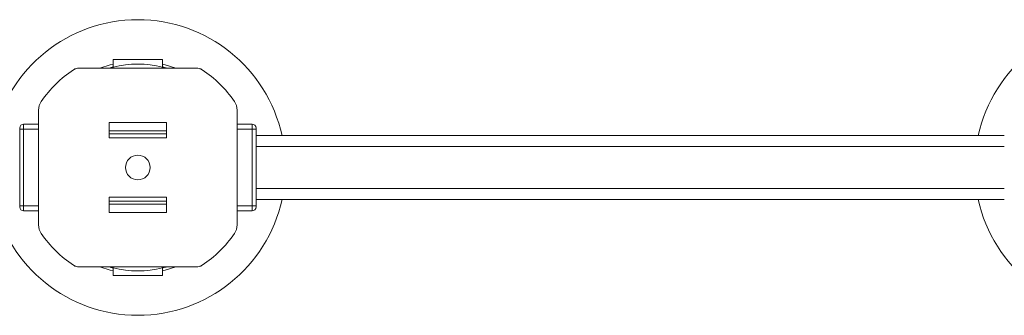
# Model space of a CAD drawing. Header units: millimetres. Extents: x -458 to 1924, y -69 to 431.
# Tile 19 of 49: x 290 to 490, y -69 to -9. Entities that reach past the tile are written whole.
import ezdxf

# ---------------------------------------------------------------- set-up
doc = ezdxf.new("R2010")
doc.units = ezdxf.units.MM

# ---------------------------------------------------------------- blocks, each defined once
blk = doc.blocks.new('Drawing View3')
at = {"color": 7, "linetype": 'Continuous', "lineweight": 18}
for p, q in [((234.29, 28.4), (224.29, 28.4)), ((224.29, 28.4), (224.29, 26.9)), ((234.29, 26.9), (234.29, 28.4)), ((241.27, 26.66), (217.3, 26.66)), ((224.29, 26.66), (224.29, 26.9)), ((234.29, 26.66), (234.29, 26.9)), ((209.13, -5.13), (209.13, 18.13)), ((249.44, -5.13), (249.44, 18.13)), ((205.29, 14.5), (205.29, 14.3)), ((205.29, 14.3), (206.09, 14.3)), ((205.29, 14.3), (205.29, -1.3)), ((206.09, 14.3), (206.09, 15.3)), ((206.09, 15.3), (209.13, 15.3)), ((206.09, -1.3), (206.09, 14.3)), ((209.13, 14.3), (206.09, 14.3)), ((235.09, 15.63), (223.49, 15.63)), ((223.49, 12.53), (223.49, 15.63)), ((235.09, 12.53), (235.09, 15.63)), ((252.49, 15.3), (249.44, 15.3)), ((252.49, 14.3), (249.44, 14.3)), ((252.49, 15.3), (252.49, 14.3)), ((253.29, 14.3), (252.49, 14.3)), ((252.49, 14.3), (252.49, -1.3)), ((253.29, 14.5), (253.29, 14.3)), ((253.29, 14.3), (253.29, -1.3)), ((223.49, 13.94), (235.09, 13.94)), ((223.49, 13.31), (235.09, 13.31)), ((223.49, 12.53), (235.09, 12.53)), ((405.29, 13), (253.29, 13)), ((253.29, 10.75), (405.29, 10.75)), ((253.29, 2.25), (405.29, 2.25)), ((223.49, 0.47), (235.09, 0.47)), ((223.49, 0.47), (223.49, -2.63)), ((235.09, 0.47), (235.09, -2.63)), ((205.29, -1.3), (205.29, -1.5)), ((205.29, -1.3), (206.09, -1.3)), ((206.09, -2.3), (206.09, -1.3)), ((206.09, -1.3), (209.13, -1.3)), ((223.49, -0.31), (235.09, -0.31)), ((223.49, -0.94), (235.09, -0.94)), ((252.49, -1.3), (249.44, -1.3)), ((252.49, -1.3), (252.49, -2.3)), ((253.29, -1.3), (252.49, -1.3)), ((253.29, 0), (405.29, 0)), ((253.29, -1.3), (253.29, -1.5)), ((206.09, -2.3), (209.13, -2.3)), ((235.09, -2.63), (223.49, -2.63)), ((252.49, -2.3), (249.44, -2.3)), ((241.27, -13.66), (217.3, -13.66)), ((224.29, -13.66), (224.29, -13.9)), ((224.29, -13.9), (224.29, -15.4)), ((234.29, -13.66), (234.29, -13.9)), ((234.29, -15.4), (234.29, -13.9)), ((224.29, -15.4), (234.29, -15.4))]:
    blk.add_line(p, q, dxfattribs=at)
at = {"color": 7, "linetype": 'Continuous', "lineweight": 18, "flags": 128}
for points in [[(224.29, 27.49), (223.7, 27.34), (221.59, 26.66)], [(236.99, 26.66), (234.87, 27.34), (234.29, 27.49)], [(221.59, -13.66), (223.7, -14.34), (224.29, -14.49)], [(234.29, -14.49), (234.87, -14.34), (236.99, -13.66)]]:
    blk.add_lwpolyline(points, dxfattribs=at)
at = {"color": 7, "linetype": 'Continuous', "lineweight": 18}
blk.add_circle((229.29, 6.5), 2.5, dxfattribs=at)
for centre, radius, start, end in [((229.29, 6.5), 30, 12.5133, 167.4867), ((429.29, 6.5), 30, 12.5133, 167.4867), ((229.29, 6.5), 23.76, 123.4328, 145.6131), ((217.3, 24.66), 2, 113.316, 123.4328), ((217.3, 24.66), 2, 103.6637, 113.3216), ((217.3, 24.65), 2, 90.0095, 103.6601), ((229.29, 6.5), 21, 76.2259, 103.7741), ((241.27, 24.65), 2, 76.3399, 89.9905), ((241.28, 24.66), 2, 66.6784, 76.3363), ((241.27, 24.66), 2, 56.5672, 66.684), ((229.29, 6.5), 23.76, 34.3869, 56.5672), ((212.29, 18.13), 3.16, 145.6131, 180), ((246.29, 18.13), 3.16, 360, 34.3869), ((206.09, 14.5), 0.8, 90, 180), ((252.49, 14.5), 0.8, 0, 90), ((229.29, 6.5), 30, 192.5133, 347.4867), ((429.29, 6.5), 30, 192.5133, 347.4867), ((206.09, -1.5), 0.8, 180, 270), ((252.49, -1.5), 0.8, 270, 0), ((212.29, -5.13), 3.16, 180, 214.3869), ((246.29, -5.13), 3.16, 325.6131, 0), ((229.29, 6.5), 23.76, 214.3869, 236.5672), ((229.29, 6.5), 23.76, 303.4328, 325.6131), ((217.3, -11.66), 2, 236.5672, 246.684), ((217.3, -11.66), 2, 246.6784, 256.3363), ((217.3, -11.65), 2, 256.3399, 269.9905), ((229.29, 6.5), 21, 256.2259, 283.7741), ((241.27, -11.65), 2, 270.0095, 283.6601), ((241.28, -11.66), 2, 283.6637, 293.3216), ((241.27, -11.66), 2, 293.316, 303.4328)]:
    blk.add_arc(centre, radius, start, end, dxfattribs=at)
for points, knots in [([(224.29, 26.9), (224.28, 26.89), (224.26, 26.89), (224.09, 26.85), (223.85, 26.78), (223.6, 26.72), (223.45, 26.67), (223.4, 26.66)], [0, 0, 0, 0, 0.222547, 0.445009, 0.669912, 0.901057, 1, 1, 1, 1]), ([(235.18, 26.66), (235.07, 26.69), (234.85, 26.75), (234.57, 26.83), (234.37, 26.88), (234.29, 26.89), (234.29, 26.9), (234.29, 26.9)], [0, 0, 0, 0, 0.22399, 0.467096, 0.701821, 0.928849, 1, 1, 1, 1]), ([(224.29, -13.9), (224.28, -13.89), (224.27, -13.89), (224.15, -13.86), (223.94, -13.81), (223.67, -13.74), (223.48, -13.68), (223.4, -13.66)], [0, 0, 0, 0, 0.15191, 0.373081, 0.596467, 0.825205, 1, 1, 1, 1]), ([(235.17, -13.66), (235.1, -13.68), (234.92, -13.73), (234.65, -13.8), (234.42, -13.86), (234.3, -13.89), (234.29, -13.9), (234.29, -13.9)], [0, 0, 0, 0, 0.1488726, 0.3944005, 0.6321014, 0.8615486, 1, 1, 1, 1])]:
    blk.add_open_spline(points, degree=3, knots=knots, dxfattribs=at)

msp = doc.modelspace()

# ---------------------------------------------------------------- block references
at = {"color": 7, "linetype": 'Continuous', "lineweight": 18}
msp.add_blockref('Drawing View3', (84.42, -45.61), dxfattribs=at)

doc.saveas('drawing.dxf')
